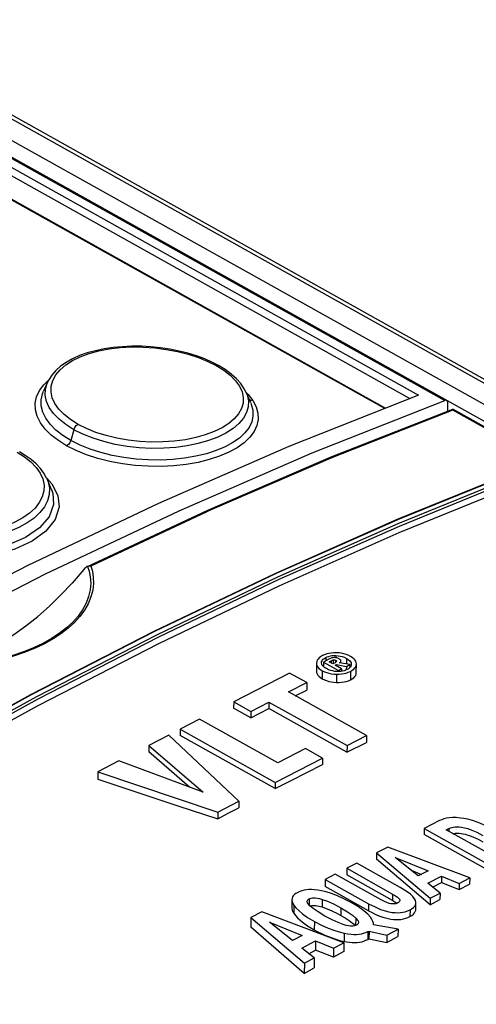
# Model space of a CAD drawing. Extents: x 0 to 420, y 0 to 297.
# Tile 27 of 38: x 362.79 to 367.47, y 136.11 to 146.19. Entities that reach past the tile are written whole.
import ezdxf

# ---------------------------------------------------------------- set-up
doc = ezdxf.new("R2010")
doc.units = 0
doc.header["$LTSCALE"] = 23.1
doc.layers.get('0').update_dxf_attribs({"linetype": 'CONTINUOUS'})

msp = doc.modelspace()

# ---------------------------------------------------------------- linework, layer by layer
at = {"color": 9, "linetype": 'CONTINUOUS'}
for p, q in [((349.174, 152.516), (395.108, 126.846)), ((349.411, 152.602), (395.998, 126.567)), ((348.875, 152.405), (366.877, 142.344)), ((348.976, 152.442), (367.145, 142.289)), ((348.835, 152.342), (366.788, 142.309)), ((349.093, 152.391), (394.915, 126.783)), ((366.53, 142.206), (348.889, 152.064)), ((363.039, 142.449), (363.09, 142.499)), ((394.643, 126.867), (367.226, 142.189)), ((363.348, 141.989), (363.318, 141.879)), ((365.926, 139.656), (365.926, 139.623)), ((365.98, 139.623), (365.98, 139.601)), ((366.003, 139.632), (366.003, 139.595)), ((366.027, 139.629), (366.027, 139.608)), ((366.03, 139.677), (366.03, 139.655)), ((366.138, 139.648), (366.138, 139.59)), ((365.891, 139.521), (365.891, 139.439)), ((366.179, 139.515), (366.178, 139.428)), ((366.035, 139.486), (366.035, 139.402)), ((367.186, 137.906), (367.186, 137.877)), ((365.757, 137.187), (365.756, 137.123)), ((366.611, 137.236), (366.611, 137.169)), ((365.599, 137.123), (365.598, 137.039)), ((365.891, 137.181), (365.89, 137.103)), ((366.08, 137.094), (366.08, 137.017)), ((366.364, 137.137), (366.363, 137.065)), ((366.233, 136.99), (366.232, 136.914)), ((366.789, 137.074), (366.788, 137.006)), ((365.81, 136.955), (365.809, 136.869)), ((366.113, 136.836), (366.113, 136.751))]:
    msp.add_line(p, q, dxfattribs=at)
at = {"color": 7, "linetype": 'CONTINUOUS'}
for p, q in [((349.489, 152.6), (396.095, 126.554)), ((348.996, 152.442), (367.164, 142.288)), ((348.905, 152.064), (366.539, 142.21)), ((363.078, 142.476), (363.037, 142.384)), ((365.158, 142.263), (365.111, 142.37)), ((363.109, 142.304), (363.109, 142.304)), ((365.169, 142.283), (365.143, 142.297)), ((367.175, 142.18), (367.176, 142.263)), ((365.981, 141.71), (367.226, 142.2)), ((394.683, 126.856), (367.226, 142.2)), ((367.226, 142.2), (367.226, 142.2)), ((363.117, 141.383), (363.073, 141.485)), ((363.117, 141.383), (363.117, 141.383)), ((363.482, 140.587), (363.474, 140.582)), ((363.486, 140.589), (363.482, 140.587)), ((363.488, 140.59), (363.498, 140.593)), ((365.884, 139.602), (365.884, 139.604)), ((365.957, 139.639), (365.902, 139.611)), ((365.902, 139.611), (365.902, 139.566)), ((365.902, 139.611), (366.056, 139.524)), ((365.96, 139.612), (365.98, 139.623)), ((365.997, 139.592), (365.96, 139.612)), ((366.021, 139.604), (365.997, 139.592)), ((366.173, 139.584), (366.067, 139.602)), ((366.082, 139.599), (366.082, 139.622)), ((366.082, 139.621), (366.082, 139.622)), ((365.832, 139.6), (365.831, 139.517)), ((366.022, 139.577), (366.036, 139.584)), ((366.088, 139.541), (366.022, 139.577)), ((366.036, 139.584), (366.036, 139.569)), ((366.036, 139.584), (366.137, 139.565)), ((366.062, 139.514), (366.042, 139.514)), ((366.056, 139.524), (366.088, 139.541)), ((366.056, 139.524), (366.056, 139.514)), ((366.088, 139.541), (366.088, 139.516)), ((366.137, 139.565), (366.136, 139.53)), ((366.137, 139.565), (366.173, 139.584)), ((366.173, 139.584), (366.173, 139.554)), ((366.188, 139.589), (366.188, 139.587)), ((366.239, 139.499), (366.24, 139.591)), ((365.556, 139.498), (364.984, 139.204)), ((365.731, 139.4), (365.556, 139.498)), ((365.545, 139.304), (365.731, 139.4)), ((366.343, 138.857), (365.545, 139.304)), ((365.613, 139.266), (365.731, 139.323)), ((365.731, 139.4), (365.731, 139.323)), ((364.984, 139.204), (364.983, 139.139)), ((364.984, 139.204), (365.16, 139.105)), ((365.16, 139.105), (365.345, 139.201)), ((365.345, 139.201), (365.345, 139.134)), ((365.345, 139.201), (366.144, 138.755)), ((365.159, 139.041), (364.983, 139.139)), ((365.159, 139.041), (365.345, 139.134)), ((365.16, 139.105), (365.159, 139.041)), ((366.143, 138.687), (365.345, 139.134)), ((364.635, 139.025), (364.436, 138.922)), ((365.434, 138.578), (364.635, 139.025)), ((364.436, 138.922), (364.435, 138.859)), ((364.436, 138.922), (365.41, 138.378)), ((364.32, 138.863), (364.115, 138.757)), ((365.037, 138.185), (364.32, 138.863)), ((365.41, 138.315), (364.435, 138.859)), ((366.144, 138.755), (366.343, 138.857)), ((366.343, 138.857), (366.343, 138.786)), ((364.115, 138.757), (364.114, 138.691)), ((364.115, 138.757), (364.67, 138.279)), ((365.718, 138.724), (365.434, 138.578)), ((365.893, 138.626), (365.718, 138.724)), ((366.143, 138.687), (366.343, 138.786)), ((366.144, 138.755), (366.143, 138.687)), ((363.808, 138.599), (363.592, 138.488)), ((364.67, 138.279), (363.808, 138.599)), ((364.531, 138.331), (364.114, 138.691)), ((365.41, 138.378), (365.893, 138.626)), ((365.893, 138.626), (365.893, 138.562)), ((363.592, 138.488), (363.592, 138.411)), ((363.592, 138.488), (364.821, 138.075)), ((365.41, 138.378), (365.41, 138.315)), ((364.821, 138.075), (365.037, 138.185)), ((365.037, 138.185), (365.036, 138.119)), ((364.821, 138.075), (364.82, 138.004)), ((366.934, 137.907), (366.933, 137.844)), ((367.091, 137.988), (366.934, 137.907)), ((366.934, 137.907), (367.63, 137.518)), ((367.159, 137.892), (367.186, 137.906)), ((367.612, 137.639), (367.159, 137.892)), ((367.629, 137.455), (366.933, 137.844)), ((366.562, 137.715), (366.447, 137.656)), ((367.4, 137.4), (366.562, 137.715)), ((366.447, 137.656), (366.447, 137.593)), ((366.447, 137.656), (366.996, 137.192)), ((366.995, 137.126), (366.447, 137.593)), ((366.637, 137.611), (366.973, 137.472)), ((366.873, 137.421), (366.637, 137.611)), ((366.245, 137.552), (366.141, 137.499)), ((366.141, 137.499), (366.141, 137.432)), ((366.141, 137.499), (366.611, 137.236)), ((366.689, 137.304), (366.245, 137.552)), ((365.92, 137.385), (365.919, 137.313)), ((366.024, 137.438), (365.92, 137.385)), ((365.92, 137.385), (366.364, 137.137)), ((366.493, 137.176), (366.024, 137.438)), ((366.611, 137.169), (366.141, 137.432)), ((366.799, 137.481), (366.905, 137.437)), ((366.973, 137.472), (366.873, 137.421)), ((366.971, 137.346), (367.11, 137.417)), ((367.11, 137.417), (367.11, 137.355)), ((367.11, 137.417), (367.293, 137.345)), ((367.293, 137.345), (367.4, 137.4)), ((367.4, 137.4), (367.399, 137.337)), ((366.363, 137.065), (365.919, 137.313)), ((367.096, 137.243), (366.971, 137.346)), ((367.018, 137.307), (367.11, 137.355)), ((367.11, 137.355), (367.293, 137.282)), ((367.293, 137.345), (367.293, 137.282)), ((367.293, 137.282), (367.399, 137.337)), ((366.996, 137.192), (366.995, 137.126)), ((366.996, 137.192), (367.096, 137.243)), ((367.096, 137.243), (367.095, 137.179)), ((365.579, 137.178), (365.579, 137.095)), ((365.767, 137.112), (365.775, 137.115)), ((366.849, 137.079), (366.849, 137.146)), ((366.995, 137.126), (367.095, 137.179)), ((365.159, 136.994), (365.158, 136.895)), ((365.273, 137.053), (365.159, 136.994)), ((365.159, 136.994), (365.707, 136.529)), ((366.111, 136.737), (365.273, 137.053)), ((365.706, 136.423), (365.158, 136.895)), ((365.585, 136.759), (365.349, 136.948)), ((365.349, 136.948), (365.684, 136.81)), ((366.415, 136.919), (366.415, 136.923)), ((366.666, 136.875), (366.415, 136.919)), ((365.684, 136.81), (365.585, 136.759)), ((366.358, 136.851), (366.369, 136.856)), ((366.358, 136.851), (366.358, 136.771)), ((366.369, 136.856), (366.368, 136.777)), ((366.369, 136.856), (366.55, 136.816)), ((366.55, 136.816), (366.666, 136.875)), ((366.55, 136.816), (366.55, 136.738)), ((366.55, 136.738), (366.665, 136.801)), ((366.666, 136.875), (366.665, 136.801)), ((365.683, 136.683), (365.822, 136.755)), ((365.808, 136.581), (365.683, 136.683)), ((365.822, 136.755), (365.821, 136.662)), ((365.822, 136.755), (366.005, 136.682)), ((366.005, 136.682), (366.004, 136.59)), ((366.005, 136.682), (366.111, 136.737)), ((366.111, 136.737), (366.111, 136.649)), ((366.358, 136.771), (366.368, 136.777)), ((366.368, 136.777), (366.55, 136.738)), ((365.707, 136.529), (365.808, 136.581)), ((365.754, 136.624), (365.821, 136.662)), ((365.808, 136.581), (365.807, 136.48)), ((366.004, 136.59), (365.821, 136.662)), ((366.111, 136.649), (366.004, 136.59)), ((365.707, 136.529), (365.706, 136.423)), ((365.706, 136.423), (365.807, 136.48))]:
    msp.add_line(p, q, dxfattribs=at)
for points in [[(364.83, 142.645), (364.767, 142.678), (364.688, 142.713), (364.604, 142.744), (364.516, 142.771), (364.425, 142.794), (364.331, 142.813), (364.235, 142.827), (364.137, 142.837), (364.039, 142.843), (363.941, 142.843), (363.844, 142.839), (363.749, 142.83), (363.657, 142.816), (363.569, 142.798), (363.485, 142.775), (363.407, 142.747), (363.335, 142.715), (363.269, 142.678), (363.212, 142.638), (363.163, 142.595), (363.122, 142.549), (363.091, 142.501), (363.078, 142.476)], [(365.111, 142.37), (365.092, 142.409), (365.057, 142.461), (365.012, 142.511), (364.959, 142.559), (364.897, 142.604), (364.83, 142.645)], [(366.877, 142.344), (365.547, 141.816), (364.213, 141.234), (362.877, 140.598), (361.539, 139.91), (360.202, 139.17), (358.866, 138.378)], [(357.601, 137.378), (358.961, 138.241), (360.326, 139.051), (361.692, 139.809), (363.058, 140.512), (364.424, 141.16), (365.786, 141.753), (367.145, 142.289)], [(367.164, 142.288), (367.162, 142.289), (367.157, 142.29), (367.151, 142.29), (367.145, 142.289)], [(367.176, 142.263), (367.175, 142.27), (367.174, 142.277), (367.171, 142.282), (367.167, 142.286), (367.164, 142.288)], [(367.226, 142.2), (367.226, 142.2), (367.226, 142.198), (367.226, 142.196), (367.226, 142.193), (367.226, 142.189)], [(363.073, 141.485), (363.069, 141.493), (363.041, 141.543), (363.006, 141.592), (362.962, 141.639), (362.911, 141.684), (362.851, 141.726), (362.793, 141.761)], [(363.486, 140.589), (364.719, 141.165), (365.981, 141.71)], [(359.151, 137.071), (360.401, 137.851), (361.653, 138.587), (362.908, 139.278), (364.162, 139.923), (365.416, 140.522), (366.667, 141.075), (367.916, 141.58)], [(359.288, 137.002), (360.518, 137.766), (361.749, 138.489), (362.982, 139.167), (364.216, 139.802), (365.448, 140.391), (366.679, 140.936), (367.906, 141.434)], [(363.474, 140.582), (363.467, 140.575), (363.458, 140.568), (363.45, 140.558), (363.33, 140.419)], [(363.498, 140.593), (363.51, 140.594), (363.522, 140.593)], [(361.988, 139.568), (362.11, 139.596), (362.233, 139.634), (362.358, 139.683), (362.483, 139.743), (362.608, 139.812), (362.733, 139.891), (362.857, 139.98), (362.979, 140.077), (363.099, 140.183), (363.216, 140.297), (363.33, 140.419)], [(366.035, 139.705), (366.008, 139.705), (365.983, 139.703), (365.959, 139.699), (365.937, 139.693), (365.914, 139.686), (365.892, 139.676)], [(366.179, 139.669), (366.157, 139.68), (366.134, 139.689), (366.112, 139.695), (366.088, 139.7), (366.063, 139.704), (366.035, 139.705)], [(365.892, 139.676), (365.873, 139.664), (365.858, 139.653), (365.847, 139.641), (365.839, 139.629), (365.834, 139.615), (365.832, 139.6)], [(365.884, 139.604), (365.884, 139.613), (365.888, 139.622), (365.893, 139.631), (365.901, 139.64), (365.912, 139.648), (365.926, 139.656)], [(365.933, 139.543), (365.914, 139.555), (365.9, 139.567), (365.891, 139.578), (365.886, 139.59), (365.884, 139.602)], [(365.926, 139.656), (365.942, 139.664), (365.958, 139.669), (365.974, 139.673), (365.992, 139.676), (366.01, 139.677), (366.03, 139.677)], [(366.011, 139.656), (366, 139.654), (365.988, 139.652), (365.974, 139.647), (365.957, 139.639)], [(365.98, 139.623), (365.988, 139.627), (365.996, 139.63), (366.003, 139.632)], [(366.003, 139.632), (366.008, 139.633), (366.013, 139.633), (366.017, 139.632), (366.022, 139.631), (366.027, 139.629)], [(366.062, 139.643), (366.05, 139.65), (366.039, 139.653), (366.029, 139.655), (366.02, 139.656), (366.011, 139.656)], [(366.037, 139.616), (366.034, 139.613), (366.029, 139.609), (366.021, 139.604)], [(366.027, 139.629), (366.033, 139.626), (366.036, 139.623), (366.037, 139.621), (366.037, 139.619)], [(366.03, 139.677), (366.052, 139.675), (366.073, 139.672), (366.094, 139.666), (366.116, 139.659), (366.138, 139.648)], [(366.037, 139.619), (366.037, 139.618), (366.037, 139.616)], [(366.082, 139.622), (366.082, 139.625), (366.08, 139.629), (366.077, 139.633), (366.071, 139.638), (366.062, 139.643)], [(366.067, 139.602), (366.074, 139.607), (366.078, 139.611), (366.081, 139.616), (366.082, 139.621)], [(366.138, 139.648), (366.157, 139.636), (366.171, 139.624), (366.18, 139.612), (366.186, 139.601), (366.188, 139.589)], [(366.24, 139.591), (366.238, 139.606), (366.233, 139.619), (366.225, 139.632), (366.213, 139.645), (366.198, 139.657), (366.179, 139.669)], [(365.831, 139.517), (365.832, 139.503), (365.837, 139.489), (365.846, 139.476), (365.858, 139.463), (365.873, 139.451), (365.891, 139.439)], [(365.832, 139.6), (365.833, 139.586), (365.838, 139.572), (365.846, 139.559), (365.857, 139.546), (365.872, 139.534), (365.891, 139.521)], [(365.891, 139.521), (365.914, 139.511), (365.936, 139.502), (365.959, 139.496), (365.983, 139.491), (366.008, 139.488), (366.035, 139.486)], [(366.042, 139.514), (366.019, 139.515), (365.998, 139.519), (365.977, 139.524), (365.955, 139.532), (365.933, 139.543)], [(366.035, 139.486), (366.063, 139.487), (366.089, 139.489), (366.113, 139.493), (366.135, 139.498), (366.157, 139.506), (366.179, 139.515)], [(366.145, 139.534), (366.129, 139.527), (366.114, 139.522), (366.097, 139.518), (366.08, 139.515), (366.062, 139.514)], [(366.183, 139.568), (366.178, 139.559), (366.17, 139.551), (366.159, 139.542), (366.145, 139.534)], [(366.179, 139.515), (366.198, 139.527), (366.214, 139.538), (366.225, 139.55), (366.233, 139.563), (366.238, 139.577), (366.24, 139.59)], [(366.188, 139.587), (366.187, 139.578), (366.183, 139.568)], [(365.891, 139.439), (365.912, 139.429), (365.934, 139.42), (365.958, 139.413), (365.983, 139.408), (366.009, 139.404), (366.035, 139.402)], [(366.035, 139.402), (366.061, 139.402), (366.087, 139.404), (366.113, 139.407), (366.136, 139.412), (366.158, 139.419), (366.178, 139.428)], [(366.178, 139.428), (366.197, 139.438), (366.212, 139.449), (366.224, 139.461), (366.233, 139.473), (366.238, 139.487), (366.239, 139.499)], [(365.41, 138.315), (365.571, 138.398), (365.732, 138.48), (365.893, 138.562)], [(363.592, 138.411), (364.411, 138.14), (364.82, 138.004)], [(364.82, 138.004), (364.928, 138.062), (365.036, 138.119)], [(367.306, 138.014), (367.26, 138.018), (367.222, 138.018), (367.19, 138.015), (367.161, 138.011), (367.136, 138.005), (367.113, 137.997), (367.091, 137.988)], [(367.557, 137.936), (367.486, 137.967), (367.428, 137.988), (367.38, 138.001), (367.34, 138.01), (367.306, 138.014)], [(367.186, 137.906), (367.202, 137.913), (367.218, 137.918), (367.234, 137.921), (367.252, 137.924), (367.271, 137.924), (367.293, 137.923), (367.317, 137.92), (367.346, 137.915), (367.381, 137.905), (367.423, 137.89), (367.474, 137.868), (367.535, 137.835)], [(367.225, 137.855), (367.232, 137.857), (367.251, 137.859), (367.27, 137.86), (367.291, 137.859), (367.311, 137.856), (367.332, 137.853), (367.352, 137.848), (367.372, 137.842), (367.394, 137.835), (367.416, 137.827), (367.438, 137.818), (367.461, 137.808), (367.485, 137.796), (367.509, 137.784), (367.535, 137.77)], [(366.849, 137.146), (366.849, 137.153), (366.845, 137.169), (366.836, 137.187), (366.819, 137.209), (366.792, 137.235), (366.75, 137.266), (366.689, 137.304)], [(365.639, 137.252), (365.62, 137.241), (365.606, 137.23), (365.594, 137.218), (365.586, 137.206), (365.581, 137.193), (365.579, 137.178)], [(365.883, 137.269), (365.844, 137.276), (365.81, 137.28), (365.78, 137.282), (365.753, 137.281), (365.729, 137.279), (365.705, 137.275), (365.683, 137.27), (365.661, 137.262), (365.639, 137.252)], [(365.736, 137.16), (365.736, 137.163), (365.738, 137.17), (365.742, 137.176), (365.748, 137.182), (365.757, 137.187)], [(365.757, 137.187), (365.767, 137.191), (365.778, 137.194), (365.789, 137.196), (365.803, 137.197), (365.818, 137.197), (365.837, 137.194), (365.861, 137.189), (365.891, 137.181)], [(366.186, 137.149), (366.111, 137.188), (366.045, 137.217), (365.986, 137.24), (365.932, 137.257), (365.883, 137.269)], [(366.611, 137.236), (366.641, 137.218), (366.661, 137.204), (366.674, 137.191), (366.681, 137.182), (366.684, 137.174), (366.684, 137.169)], [(365.579, 137.178), (365.581, 137.163), (365.587, 137.144), (365.599, 137.123)], [(365.579, 137.095), (365.579, 137.085), (365.583, 137.07), (365.589, 137.054), (365.598, 137.039)], [(365.599, 137.123), (365.62, 137.096), (365.649, 137.067), (365.688, 137.034), (365.741, 136.997), (365.81, 136.955)], [(365.763, 137.116), (365.748, 137.132), (365.74, 137.145), (365.737, 137.155), (365.736, 137.16)], [(365.916, 137.01), (365.847, 137.052), (365.797, 137.087), (365.763, 137.116)], [(365.775, 137.115), (365.785, 137.117), (365.797, 137.118), (365.809, 137.119), (365.823, 137.118), (365.839, 137.116), (365.856, 137.113), (365.873, 137.108), (365.89, 137.103)], [(365.89, 137.103), (365.915, 137.094), (365.94, 137.085), (365.964, 137.075), (365.987, 137.065), (366.01, 137.054), (366.032, 137.043), (366.055, 137.031), (366.08, 137.017)], [(365.891, 137.181), (365.943, 137.161), (366.005, 137.134), (366.08, 137.094)], [(366.08, 137.094), (366.15, 137.053), (366.199, 137.018), (366.233, 136.99)], [(366.357, 137.028), (366.316, 137.064), (366.261, 137.104), (366.186, 137.149)], [(366.364, 137.137), (366.431, 137.103), (366.487, 137.079), (366.534, 137.064), (366.573, 137.054), (366.607, 137.048), (366.638, 137.045), (366.665, 137.044), (366.691, 137.046), (366.716, 137.049), (366.74, 137.055), (366.764, 137.063), (366.789, 137.074)], [(366.663, 137.144), (366.653, 137.14), (366.642, 137.137), (366.632, 137.135), (366.62, 137.134), (366.607, 137.134), (366.592, 137.136), (366.574, 137.14), (366.553, 137.148), (366.526, 137.159), (366.493, 137.176)], [(366.611, 137.169), (366.623, 137.162), (366.634, 137.155), (366.645, 137.148)], [(366.645, 137.148), (366.654, 137.141), (366.655, 137.14)], [(366.684, 137.169), (366.684, 137.167), (366.682, 137.161), (366.678, 137.155), (366.672, 137.15), (366.663, 137.144)], [(366.789, 137.074), (366.81, 137.087), (366.826, 137.099), (366.837, 137.112), (366.845, 137.125), (366.849, 137.138), (366.849, 137.146)], [(365.598, 137.039), (365.616, 137.015), (365.637, 136.993), (365.66, 136.971), (365.685, 136.95), (365.712, 136.93), (365.741, 136.91), (365.774, 136.89), (365.809, 136.869)], [(366.106, 136.924), (366.054, 136.943), (365.991, 136.971), (365.916, 137.01)], [(366.08, 137.017), (366.103, 137.004), (366.125, 136.991), (366.146, 136.978), (366.165, 136.965), (366.183, 136.952), (366.201, 136.939), (366.217, 136.926), (366.231, 136.913)], [(366.233, 136.99), (366.248, 136.973), (366.257, 136.96), (366.26, 136.949), (366.261, 136.944)], [(366.415, 136.923), (366.414, 136.936), (366.409, 136.955), (366.399, 136.976), (366.383, 137), (366.357, 137.028)], [(366.363, 137.065), (366.394, 137.049), (366.424, 137.034), (366.452, 137.021), (366.481, 137.009), (366.51, 136.999), (366.538, 136.991), (366.565, 136.984), (366.592, 136.979), (366.618, 136.975), (366.644, 136.974), (366.67, 136.974), (366.696, 136.976), (366.721, 136.981), (366.745, 136.987), (366.767, 136.996), (366.788, 137.006)], [(366.788, 137.006), (366.807, 137.017), (366.823, 137.029), (366.835, 137.042), (366.843, 137.056), (366.848, 137.069), (366.849, 137.079)], [(365.81, 136.955), (365.884, 136.917), (365.95, 136.888), (366.009, 136.865), (366.063, 136.848), (366.113, 136.836)], [(366.24, 136.917), (366.23, 136.913), (366.219, 136.91), (366.208, 136.908), (366.195, 136.907), (366.179, 136.908), (366.16, 136.91), (366.136, 136.915), (366.106, 136.924)], [(366.261, 136.944), (366.261, 136.941), (366.259, 136.934), (366.254, 136.928), (366.248, 136.922), (366.24, 136.917)], [(365.809, 136.869), (365.846, 136.85), (365.883, 136.831), (365.918, 136.815), (365.955, 136.8), (365.992, 136.786), (366.031, 136.773), (366.071, 136.761), (366.113, 136.751)], [(366.113, 136.836), (366.152, 136.828), (366.185, 136.824), (366.215, 136.823), (366.242, 136.823), (366.267, 136.825), (366.291, 136.829), (366.313, 136.834), (366.336, 136.841), (366.358, 136.851)], [(366.113, 136.751), (366.141, 136.746), (366.17, 136.742), (366.198, 136.74), (366.224, 136.74), (366.248, 136.741), (366.271, 136.744), (366.294, 136.748), (366.317, 136.754), (366.338, 136.762), (366.358, 136.771)]]:
    msp.add_lwpolyline(points, dxfattribs=at)
at = {"color": 9, "linetype": 'CONTINUOUS'}
for points in [[(363.391, 142.044), (363.314, 142.092), (363.248, 142.145), (363.194, 142.2), (363.154, 142.258), (363.127, 142.317), (363.114, 142.377), (363.116, 142.436), (363.132, 142.494), (363.163, 142.55), (363.207, 142.603), (363.264, 142.652), (363.333, 142.696), (363.413, 142.735), (363.504, 142.769), (363.602, 142.795), (363.708, 142.816), (363.821, 142.829), (363.938, 142.836), (364.056, 142.835), (364.175, 142.826), (364.293, 142.811), (364.408, 142.79), (364.518, 142.762), (364.623, 142.728), (364.719, 142.688), (364.805, 142.645)], [(364.83, 142.645), (364.821, 142.648), (364.805, 142.645)], [(364.805, 142.645), (364.882, 142.597), (364.948, 142.546), (365.002, 142.491), (365.042, 142.435), (365.069, 142.377), (365.082, 142.319), (365.08, 142.262)], [(363.274, 141.824), (363.189, 141.877), (363.115, 141.934), (363.054, 141.996), (363.006, 142.061), (362.973, 142.127), (362.955, 142.193), (362.953, 142.26), (362.967, 142.325), (362.995, 142.389), (363.039, 142.449)], [(363.348, 141.989), (363.265, 142.041), (363.196, 142.096), (363.139, 142.154), (363.096, 142.216), (363.068, 142.278), (363.055, 142.342), (363.057, 142.405), (363.074, 142.466), (363.078, 142.476)], [(363.318, 141.879), (363.235, 141.931), (363.164, 141.986), (363.106, 142.045), (363.061, 142.106), (363.03, 142.169), (363.014, 142.232), (363.013, 142.295), (363.026, 142.356), (363.037, 142.384)], [(365.112, 142.37), (365.133, 142.349), (365.181, 142.287), (365.213, 142.223), (365.231, 142.158), (365.234, 142.094), (365.22, 142.031), (365.192, 141.969), (365.148, 141.911), (365.09, 141.855), (365.018, 141.804), (364.934, 141.758), (364.839, 141.718), (364.734, 141.683), (364.619, 141.655), (364.497, 141.634), (364.37, 141.62), (364.24, 141.614), (364.108, 141.615), (363.975, 141.624), (363.844, 141.64), (363.716, 141.664), (363.593, 141.695), (363.477, 141.732), (363.371, 141.775), (363.274, 141.824)], [(365.111, 142.37), (365.121, 142.347), (365.134, 142.285), (365.132, 142.224), (365.115, 142.165), (365.084, 142.107), (365.038, 142.052), (364.978, 142.001), (364.905, 141.955), (364.821, 141.913), (364.725, 141.877), (364.621, 141.847), (364.509, 141.824), (364.391, 141.808), (364.268, 141.799), (364.143, 141.798), (364.017, 141.804), (363.893, 141.818), (363.772, 141.839), (363.655, 141.867), (363.544, 141.901), (363.441, 141.942), (363.348, 141.989)], [(365.158, 142.262), (365.163, 142.251), (365.179, 142.19), (365.181, 142.129), (365.168, 142.07), (365.141, 142.012), (365.099, 141.956), (365.044, 141.904), (364.976, 141.857), (364.896, 141.813), (364.805, 141.775), (364.705, 141.743), (364.596, 141.717), (364.481, 141.697), (364.361, 141.684), (364.237, 141.678), (364.111, 141.68), (363.985, 141.688), (363.861, 141.704), (363.74, 141.726), (363.624, 141.755), (363.514, 141.791), (363.411, 141.832), (363.318, 141.879)], [(365.08, 142.262), (365.064, 142.206), (365.034, 142.151), (364.989, 142.099), (364.933, 142.052), (364.865, 142.008), (364.783, 141.969), (364.693, 141.935), (364.595, 141.908), (364.489, 141.886), (364.376, 141.872), (364.259, 141.864), (364.141, 141.863), (364.023, 141.869), (363.905, 141.882), (363.789, 141.902), (363.679, 141.929), (363.574, 141.962), (363.477, 142.001), (363.391, 142.044)], [(367.226, 142.189), (365.995, 141.704), (364.76, 141.171), (363.522, 140.593)], [(363.348, 141.989), (363.357, 142.012), (363.373, 142.031), (363.391, 142.044)], [(363.318, 141.879), (363.308, 141.856), (363.293, 141.837), (363.274, 141.824)], [(362.766, 141.76), (362.843, 141.712), (362.909, 141.66), (362.963, 141.603), (363.004, 141.545), (363.03, 141.485), (363.043, 141.423), (363.041, 141.362)], [(367.924, 141.578), (366.677, 141.074), (365.425, 140.521), (364.172, 139.922), (362.917, 139.277), (361.662, 138.586), (360.41, 137.85), (359.16, 137.07)], [(359.274, 137.093), (360.503, 137.858), (361.735, 138.58), (362.969, 139.259), (364.203, 139.894), (365.436, 140.484), (366.667, 141.029), (367.894, 141.527)], [(359.289, 137.069), (360.518, 137.834), (361.75, 138.556), (362.983, 139.235), (364.217, 139.869), (365.449, 140.459), (366.68, 141.003), (367.907, 141.502)], [(363.07, 141.492), (363.124, 141.435), (363.184, 141.317), (363.197, 141.201), (363.156, 141.07), (363.061, 140.951), (362.922, 140.849), (362.743, 140.765), (362.51, 140.699), (362.245, 140.661), (361.982, 140.658), (361.709, 140.689), (361.462, 140.751), (361.237, 140.849)], [(363.073, 141.485), (363.084, 141.455), (363.097, 141.39), (363.096, 141.325), (363.078, 141.262), (363.047, 141.2), (363, 141.141), (362.941, 141.085), (362.869, 141.034), (362.784, 140.987), (362.689, 140.946), (362.584, 140.911), (362.472, 140.883), (362.354, 140.862), (362.231, 140.849), (362.106, 140.844), (361.981, 140.847), (361.856, 140.857), (361.735, 140.875), (361.617, 140.901), (361.507, 140.934), (361.404, 140.974), (361.31, 141.021)], [(363.117, 141.383), (363.133, 141.339), (363.141, 141.224), (363.094, 141.097), (362.996, 140.984), (362.852, 140.887), (362.686, 140.815), (362.476, 140.758), (362.242, 140.725), (362.004, 140.721), (361.742, 140.748), (361.497, 140.808), (361.278, 140.903)], [(363.041, 141.362), (363.025, 141.302), (362.994, 141.243), (362.95, 141.187), (362.894, 141.135), (362.825, 141.086), (362.744, 141.042), (362.654, 141.003), (362.555, 140.971), (362.45, 140.944), (362.337, 140.925), (362.22, 140.913), (362.102, 140.908), (361.983, 140.91), (361.865, 140.92), (361.75, 140.938), (361.639, 140.963), (361.534, 140.994), (361.438, 141.032), (361.351, 141.075)], [(363.488, 140.59), (363.504, 140.54), (363.516, 140.482), (363.52, 140.418), (363.515, 140.35), (363.499, 140.281), (363.473, 140.212), (363.437, 140.145), (363.391, 140.081), (363.336, 140.019), (363.271, 139.96), (363.198, 139.904), (363.118, 139.852), (363.029, 139.802), (362.933, 139.757), (362.831, 139.715), (362.722, 139.678), (362.607, 139.645), (362.487, 139.617), (362.363, 139.594), (362.234, 139.576), (362.102, 139.563), (362.03, 139.558)], [(363.522, 140.593), (363.537, 140.54), (363.546, 140.481), (363.548, 140.415), (363.541, 140.346), (363.523, 140.277), (363.495, 140.208), (363.458, 140.141), (363.41, 140.077), (363.354, 140.015), (363.289, 139.956), (363.216, 139.9), (363.135, 139.847), (363.046, 139.798), (362.95, 139.753), (362.848, 139.711), (362.739, 139.674), (362.624, 139.64), (362.505, 139.612), (362.381, 139.588), (362.253, 139.57), (362.121, 139.556)]]:
    msp.add_lwpolyline(points, dxfattribs=at)

doc.saveas('drawing.dxf')
